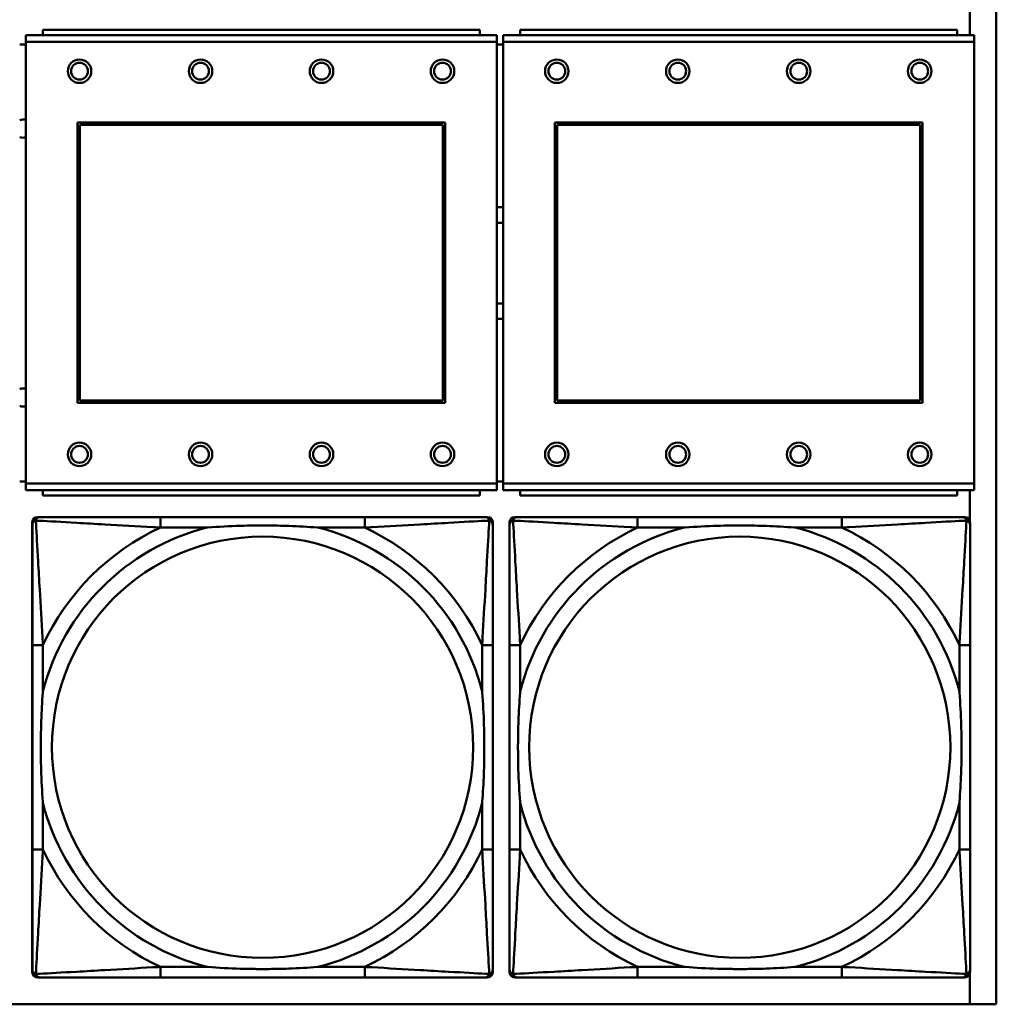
# Model space of a CAD drawing. Header units: inches. Extents: x 9.4 to 55.3, y 0.3 to 33.1.
# Tile 68 of 173: x 30.3 to 31.8, y 6.4 to 7.9. Entities that reach past the tile are written whole.
import ezdxf

# ---------------------------------------------------------------- set-up
doc = ezdxf.new("R2010")
doc.units = ezdxf.units.IN
doc.header["$MEASUREMENT"] = 0
doc.layers.add('Visible Edges(ANSI)', color=7, linetype='Continuous', lineweight=50)
doc.layers.add('Visible Tangent Edges(ANSI)', color=7, linetype='Continuous', lineweight=50)

msp = doc.modelspace()

# ---------------------------------------------------------------- linework, layer by layer
at = {"layer": 'Visible Edges(ANSI)'}
for p, q in [((31.7766, 8.5956), (31.7766, 6.391)), ((31.7373, 7.8772), (31.7373, 7.8327)), ((31.0082, 7.8407), (30.3582, 7.8407)), ((30.3582, 7.8327), (30.3582, 7.8407)), ((31.0082, 7.8407), (31.0082, 7.8327)), ((31.7182, 7.8407), (31.0682, 7.8407)), ((31.0682, 7.8327), (31.0682, 7.8407)), ((31.7182, 7.8407), (31.7182, 7.8327)), ((31.0337, 7.8327), (30.3327, 7.8327)), ((30.3327, 7.8227), (30.3327, 7.8327)), ((30.3327, 7.8227), (30.3327, 7.1657)), ((31.0337, 7.8327), (31.0337, 7.8227)), ((31.0337, 7.1657), (31.0337, 7.8227)), ((31.7437, 7.8327), (31.0427, 7.8327)), ((31.0427, 7.8227), (31.0427, 7.8327)), ((31.0427, 7.8227), (31.0427, 7.1657)), ((31.7437, 7.8327), (31.7437, 7.8227)), ((31.7437, 7.1657), (31.7437, 7.8227)), ((30.3327, 7.8187), (30.3237, 7.8187)), ((31.0427, 7.8187), (31.0337, 7.8187)), ((30.4097, 7.2857), (30.4097, 7.7027)), ((30.4097, 7.7027), (30.9567, 7.7027)), ((30.4133, 7.6991), (30.9531, 7.6991)), ((30.4133, 7.2893), (30.4133, 7.6991)), ((30.9531, 7.6991), (30.9531, 7.2893)), ((30.9567, 7.7027), (30.9567, 7.2857)), ((31.1197, 7.2857), (31.1197, 7.7027)), ((31.1197, 7.7027), (31.6667, 7.7027)), ((31.1233, 7.6991), (31.6631, 7.6991)), ((31.1233, 7.2893), (31.1233, 7.6991)), ((31.6631, 7.6991), (31.6631, 7.2893)), ((31.6667, 7.7027), (31.6667, 7.2857)), ((30.9567, 7.2857), (30.4097, 7.2857)), ((30.9531, 7.2893), (30.4133, 7.2893)), ((31.6667, 7.2857), (31.1197, 7.2857)), ((31.6631, 7.2893), (31.1233, 7.2893)), ((30.3237, 7.1687), (30.3327, 7.1687)), ((30.3327, 7.1557), (30.3327, 7.1657)), ((31.0337, 7.1687), (31.0427, 7.1687)), ((31.0337, 7.1657), (31.0337, 7.1557)), ((31.0427, 7.1557), (31.0427, 7.1657)), ((31.7437, 7.1657), (31.7437, 7.1557)), ((30.3327, 7.1557), (31.0337, 7.1557)), ((30.3582, 7.1557), (30.3582, 7.1477)), ((31.0082, 7.1477), (31.0082, 7.1557)), ((31.0427, 7.1557), (31.7437, 7.1557)), ((31.0682, 7.1557), (31.0682, 7.1477)), ((31.7182, 7.1477), (31.7182, 7.1557)), ((31.7373, 7.1557), (31.7373, 7.1095)), ((31.0082, 7.1477), (30.3582, 7.1477)), ((31.7182, 7.1477), (31.0682, 7.1477)), ((30.3424, 6.4387), (30.3424, 7.108)), ((30.3503, 7.1159), (30.3543, 7.1159)), ((30.8369, 7.1159), (30.533, 7.1159)), ((31.0157, 7.1159), (31.0196, 7.1159)), ((31.0275, 7.108), (31.0275, 7.1041)), ((31.0524, 6.4387), (31.0524, 7.108)), ((31.0603, 7.1159), (31.0643, 7.1159)), ((31.5469, 7.1159), (31.243, 7.1159)), ((31.7257, 7.1159), (31.7296, 7.1159)), ((31.7375, 7.108), (31.7375, 7.1041)), ((30.3425, 6.9253), (30.3425, 6.6214)), ((31.0275, 6.6214), (31.0275, 6.9253)), ((31.0525, 6.9253), (31.0525, 6.6214)), ((31.7375, 6.6214), (31.7375, 6.9253)), ((31.0196, 6.4308), (30.3503, 6.4308)), ((30.533, 6.4308), (30.8369, 6.4308)), ((31.0275, 6.4427), (31.0275, 6.4387)), ((31.7296, 6.4308), (31.0603, 6.4308)), ((31.243, 6.4308), (31.5469, 6.4308)), ((31.7373, 6.4372), (31.7373, 6.391)), ((31.7375, 6.4427), (31.7375, 6.4387)), ((31.7766, 6.391), (14.6826, 6.391))]:
    msp.add_line(p, q, dxfattribs=at)
for centre, radius in [((30.4127, 7.7791), 0.0175), ((30.5927, 7.7791), 0.0175), ((30.7727, 7.7791), 0.0175), ((30.9527, 7.7791), 0.0175), ((31.1227, 7.7791), 0.0175), ((31.3027, 7.7791), 0.0175), ((31.4827, 7.7791), 0.0175), ((31.6627, 7.7791), 0.0175), ((30.4127, 7.7791), 0.0125), ((30.5927, 7.7791), 0.0125), ((30.7727, 7.7791), 0.0125), ((30.9527, 7.7791), 0.0125), ((31.1227, 7.7791), 0.0125), ((31.3027, 7.7791), 0.0125), ((31.4827, 7.7791), 0.0125), ((31.6627, 7.7791), 0.0125), ((30.4127, 7.2091), 0.0175), ((30.4127, 7.2091), 0.0125), ((30.5927, 7.2091), 0.0175), ((30.5927, 7.2091), 0.0125), ((30.7727, 7.2091), 0.0175), ((30.7727, 7.2091), 0.0125), ((30.9527, 7.2091), 0.0175), ((30.9527, 7.2091), 0.0125), ((31.1227, 7.2091), 0.0175), ((31.1227, 7.2091), 0.0125), ((31.3027, 7.2091), 0.0175), ((31.3027, 7.2091), 0.0125), ((31.4827, 7.2091), 0.0175), ((31.4827, 7.2091), 0.0125), ((31.6627, 7.2091), 0.0175), ((31.6627, 7.2091), 0.0125)]:
    msp.add_circle(centre, radius, dxfattribs=at)
for centre, radius, start, end in [((30.3284, 7.6937), 0.0135, 71.6056, 110.5553), ((30.3284, 7.6937), 0.0135, 249.4447, 288.3944), ((31.0384, 7.4937), 0.083, 87.058, 93.2739), ((31.0384, 7.4937), 0.06, 85.9286, 94.5311), ((31.0384, 7.4937), 0.06, 265.4689, 274.0714), ((31.0384, 7.4937), 0.083, 266.7261, 272.942), ((30.3284, 7.2937), 0.0135, 71.6056, 110.5553), ((30.3284, 7.2937), 0.0135, 249.4447, 288.3944), ((30.3503, 7.108), 0.00787, 90, 180), ((30.3543, 7.1041), 0.0118, 90, 180), ((31.0157, 7.1041), 0.0118, 0, 90), ((31.0196, 7.108), 0.00787, 0, 90), ((31.0603, 7.108), 0.00787, 90, 180), ((31.0643, 7.1041), 0.0118, 90, 180), ((31.7257, 7.1041), 0.0118, 0, 90), ((31.7296, 7.108), 0.00787, 0, 90), ((30.3503, 6.4387), 0.00787, 180, 270), ((30.3543, 6.4427), 0.0118, 180, 270), ((31.0157, 6.4427), 0.0118, 270, 360), ((31.0196, 6.4387), 0.00787, 270, 0), ((31.0603, 6.4387), 0.00787, 180, 270), ((31.0643, 6.4427), 0.0118, 180, 270), ((31.7257, 6.4427), 0.0118, 270, 360), ((31.7296, 6.4387), 0.00787, 270, 0)]:
    msp.add_arc(centre, radius, start, end, dxfattribs=at)
for points, knots in [([(30.533, 7.1159), (30.5294, 7.1159), (30.5258, 7.1159), (30.5223, 7.1159), (30.489, 7.1159), (30.4553, 7.1159), (30.4245, 7.1159), (30.3975, 7.1159), (30.372, 7.1159), (30.3585, 7.1159), (30.3569, 7.1159), (30.3555, 7.1159), (30.3543, 7.1159)], [0, 0, 0, 0, 0.0272471, 0.0272471, 0.0272471, 0.2790553, 0.2790553, 0.2790553, 0.4988354, 0.4988354, 0.4988354, 0.5252205, 0.5252205, 0.5252205, 0.5252205]), ([(31.0157, 7.1159), (31.0008, 7.1159), (30.9592, 7.1159), (30.9185, 7.1159), (30.892, 7.1159), (30.8642, 7.1159), (30.8369, 7.1159)], [-0.5252205, -0.5252205, -0.5252205, -0.5252205, -0.20743, -0.20743, -0.20743, 0, 0, 0, 0]), ([(31.243, 7.1159), (31.2394, 7.1159), (31.2358, 7.1159), (31.2323, 7.1159), (31.199, 7.1159), (31.1653, 7.1159), (31.1345, 7.1159), (31.1075, 7.1159), (31.082, 7.1159), (31.0685, 7.1159), (31.0669, 7.1159), (31.0655, 7.1159), (31.0643, 7.1159)], [0, 0, 0, 0, 0.0272471, 0.0272471, 0.0272471, 0.2790553, 0.2790553, 0.2790553, 0.4988354, 0.4988354, 0.4988354, 0.5252205, 0.5252205, 0.5252205, 0.5252205]), ([(31.7257, 7.1159), (31.7108, 7.1159), (31.6692, 7.1159), (31.6285, 7.1159), (31.602, 7.1159), (31.5742, 7.1159), (31.5469, 7.1159)], [-0.5252205, -0.5252205, -0.5252205, -0.5252205, -0.20743, -0.20743, -0.20743, 0, 0, 0, 0]), ([(30.3425, 7.1041), (30.3425, 7.0892), (30.3425, 7.0476), (30.3425, 7.0069), (30.3425, 6.9804), (30.3425, 6.9525), (30.3425, 6.9253)], [-0.5252205, -0.5252205, -0.5252205, -0.5252205, -0.20743, -0.20743, -0.20743, 0, 0, 0, 0]), ([(30.6022, 7.1001), (30.6027, 7.1002), (30.6031, 7.1002), (30.6196, 7.1014), (30.6357, 7.1023), (30.6586, 7.103), (30.6653, 7.1032), (30.6745, 7.1033), (30.677, 7.1033), (30.681, 7.1033), (30.6826, 7.1033), (30.6858, 7.1033), (30.6873, 7.1033), (30.6909, 7.1033), (30.6929, 7.1033), (30.6991, 7.1032), (30.7032, 7.1032), (30.713, 7.103), (30.7186, 7.1028), (30.7383, 7.1021), (30.7524, 7.1013), (30.7668, 7.1002), (30.7673, 7.1002), (30.7677, 7.1001)], [-0.416114, -0.416114, -0.416114, -0.416114, -0.4127691, -0.4127691, -0.2896446, -0.2896446, -0.2388934, -0.2388934, -0.2201881, -0.2201881, -0.2080204, -0.2080204, -0.196499, -0.196499, -0.1809939, -0.1809939, -0.149741, -0.149741, -0.1073162, -0.1073162, 0, 0, 0.0033356, 0.0033356, 0.0033356, 0.0033356]), ([(31.0275, 6.9253), (31.0275, 6.9289), (31.0275, 6.9325), (31.0275, 6.9361), (31.0275, 6.9693), (31.0275, 7.003), (31.0275, 7.0339), (31.0275, 7.0608), (31.0275, 7.0864), (31.0275, 7.0998), (31.0275, 7.1014), (31.0275, 7.1028), (31.0275, 7.1041)], [0, 0, 0, 0, 0.0272471, 0.0272471, 0.0272471, 0.2790553, 0.2790553, 0.2790553, 0.4988354, 0.4988354, 0.4988354, 0.5252205, 0.5252205, 0.5252205, 0.5252205]), ([(31.0525, 7.1041), (31.0525, 7.0892), (31.0525, 7.0476), (31.0525, 7.0069), (31.0525, 6.9804), (31.0525, 6.9525), (31.0525, 6.9253)], [-0.5252205, -0.5252205, -0.5252205, -0.5252205, -0.20743, -0.20743, -0.20743, 0, 0, 0, 0]), ([(31.3122, 7.1001), (31.3127, 7.1002), (31.3131, 7.1002), (31.3296, 7.1014), (31.3457, 7.1023), (31.3686, 7.103), (31.3753, 7.1032), (31.3845, 7.1033), (31.387, 7.1033), (31.391, 7.1033), (31.3926, 7.1033), (31.3958, 7.1033), (31.3973, 7.1033), (31.4009, 7.1033), (31.4029, 7.1033), (31.4091, 7.1032), (31.4132, 7.1032), (31.423, 7.103), (31.4286, 7.1028), (31.4483, 7.1021), (31.4624, 7.1013), (31.4768, 7.1002), (31.4773, 7.1002), (31.4777, 7.1001)], [-0.416114, -0.416114, -0.416114, -0.416114, -0.4127691, -0.4127691, -0.2896446, -0.2896446, -0.2388934, -0.2388934, -0.2201881, -0.2201881, -0.2080204, -0.2080204, -0.196499, -0.196499, -0.1809939, -0.1809939, -0.149741, -0.149741, -0.1073162, -0.1073162, 0, 0, 0.0033356, 0.0033356, 0.0033356, 0.0033356]), ([(31.7375, 6.9253), (31.7375, 6.9289), (31.7375, 6.9325), (31.7375, 6.9361), (31.7375, 6.9693), (31.7375, 7.003), (31.7375, 7.0339), (31.7375, 7.0608), (31.7375, 7.0864), (31.7375, 7.0998), (31.7375, 7.1014), (31.7375, 7.1028), (31.7375, 7.1041)], [0, 0, 0, 0, 0.0272471, 0.0272471, 0.0272471, 0.2790553, 0.2790553, 0.2790553, 0.4988354, 0.4988354, 0.4988354, 0.5252205, 0.5252205, 0.5252205, 0.5252205]), ([(30.3582, 6.6906), (30.3582, 6.6911), (30.3581, 6.6915), (30.3569, 6.708), (30.356, 6.7241), (30.3553, 6.747), (30.3552, 6.7537), (30.3551, 6.7629), (30.3551, 6.7654), (30.355, 6.7694), (30.355, 6.771), (30.355, 6.7742), (30.355, 6.7757), (30.355, 6.7793), (30.3551, 6.7813), (30.3551, 6.7875), (30.3552, 6.7916), (30.3554, 6.8014), (30.3555, 6.807), (30.3563, 6.8267), (30.357, 6.8408), (30.3581, 6.8552), (30.3582, 6.8557), (30.3582, 6.8561)], [-0.416114, -0.416114, -0.416114, -0.416114, -0.4127691, -0.4127691, -0.2896446, -0.2896446, -0.2388934, -0.2388934, -0.2201881, -0.2201881, -0.2080204, -0.2080204, -0.196499, -0.196499, -0.1809939, -0.1809939, -0.149741, -0.149741, -0.1073162, -0.1073162, 0, 0, 0.0033356, 0.0033356, 0.0033356, 0.0033356]), ([(31.0117, 6.8561), (31.0118, 6.8557), (31.0118, 6.8552), (31.013, 6.8387), (31.0139, 6.8227), (31.0146, 6.7997), (31.0148, 6.793), (31.0149, 6.7838), (31.0149, 6.7814), (31.0149, 6.7773), (31.0149, 6.7757), (31.0149, 6.7726), (31.0149, 6.771), (31.0149, 6.7675), (31.0149, 6.7654), (31.0148, 6.7592), (31.0148, 6.7551), (31.0146, 6.7454), (31.0144, 6.7398), (31.0137, 6.72), (31.0129, 6.706), (31.0118, 6.6915), (31.0118, 6.6911), (31.0117, 6.6906)], [-0.416114, -0.416114, -0.416114, -0.416114, -0.4127691, -0.4127691, -0.2896446, -0.2896446, -0.2388934, -0.2388934, -0.2201881, -0.2201881, -0.2080204, -0.2080204, -0.196499, -0.196499, -0.1809939, -0.1809939, -0.149741, -0.149741, -0.1073162, -0.1073162, 0, 0, 0.0033356, 0.0033356, 0.0033356, 0.0033356]), ([(31.0682, 6.6906), (31.0682, 6.6911), (31.0681, 6.6915), (31.0669, 6.708), (31.066, 6.7241), (31.0653, 6.747), (31.0652, 6.7537), (31.0651, 6.7629), (31.0651, 6.7654), (31.065, 6.7694), (31.065, 6.771), (31.065, 6.7742), (31.065, 6.7757), (31.065, 6.7793), (31.0651, 6.7813), (31.0651, 6.7875), (31.0652, 6.7916), (31.0654, 6.8014), (31.0655, 6.807), (31.0663, 6.8267), (31.067, 6.8408), (31.0681, 6.8552), (31.0682, 6.8557), (31.0682, 6.8561)], [-0.416114, -0.416114, -0.416114, -0.416114, -0.4127691, -0.4127691, -0.2896446, -0.2896446, -0.2388934, -0.2388934, -0.2201881, -0.2201881, -0.2080204, -0.2080204, -0.196499, -0.196499, -0.1809939, -0.1809939, -0.149741, -0.149741, -0.1073162, -0.1073162, 0, 0, 0.0033356, 0.0033356, 0.0033356, 0.0033356]), ([(31.7217, 6.8561), (31.7218, 6.8557), (31.7218, 6.8552), (31.723, 6.8387), (31.7239, 6.8227), (31.7246, 6.7997), (31.7248, 6.793), (31.7249, 6.7838), (31.7249, 6.7814), (31.7249, 6.7773), (31.7249, 6.7757), (31.7249, 6.7726), (31.7249, 6.771), (31.7249, 6.7675), (31.7249, 6.7654), (31.7248, 6.7592), (31.7248, 6.7551), (31.7246, 6.7454), (31.7244, 6.7398), (31.7237, 6.72), (31.7229, 6.706), (31.7218, 6.6915), (31.7218, 6.6911), (31.7217, 6.6906)], [-0.416114, -0.416114, -0.416114, -0.416114, -0.4127691, -0.4127691, -0.2896446, -0.2896446, -0.2388934, -0.2388934, -0.2201881, -0.2201881, -0.2080204, -0.2080204, -0.196499, -0.196499, -0.1809939, -0.1809939, -0.149741, -0.149741, -0.1073162, -0.1073162, 0, 0, 0.0033356, 0.0033356, 0.0033356, 0.0033356]), ([(30.3425, 6.6214), (30.3425, 6.5942), (30.3425, 6.5663), (30.3425, 6.5398), (30.3425, 6.4991), (30.3425, 6.4575), (30.3425, 6.4427)], [3.9382945, 3.9382945, 3.9382945, 3.9382945, 4.1457245, 4.1457245, 4.1457245, 4.463515, 4.463515, 4.463515, 4.463515]), ([(31.0275, 6.4427), (31.0275, 6.4575), (31.0275, 6.4991), (31.0275, 6.5398), (31.0275, 6.5663), (31.0275, 6.5942), (31.0275, 6.6214)], [-0.5252205, -0.5252205, -0.5252205, -0.5252205, -0.20743, -0.20743, -0.20743, 0, 0, 0, 0]), ([(31.0525, 6.6214), (31.0525, 6.5942), (31.0525, 6.5663), (31.0525, 6.5398), (31.0525, 6.4991), (31.0525, 6.4575), (31.0525, 6.4427)], [3.9382945, 3.9382945, 3.9382945, 3.9382945, 4.1457245, 4.1457245, 4.1457245, 4.463515, 4.463515, 4.463515, 4.463515]), ([(31.7375, 6.4427), (31.7375, 6.4575), (31.7375, 6.4991), (31.7375, 6.5398), (31.7375, 6.5663), (31.7375, 6.5942), (31.7375, 6.6214)], [-0.5252205, -0.5252205, -0.5252205, -0.5252205, -0.20743, -0.20743, -0.20743, 0, 0, 0, 0]), ([(30.7677, 6.4466), (30.7673, 6.4466), (30.7668, 6.4465), (30.7524, 6.4454), (30.7383, 6.4446), (30.7186, 6.4439), (30.713, 6.4438), (30.7032, 6.4436), (30.6991, 6.4435), (30.6929, 6.4434), (30.6909, 6.4434), (30.6873, 6.4434), (30.6858, 6.4434), (30.6826, 6.4434), (30.681, 6.4434), (30.677, 6.4434), (30.6745, 6.4435), (30.6653, 6.4436), (30.6586, 6.4437), (30.6357, 6.4444), (30.6196, 6.4453), (30.6031, 6.4465), (30.6027, 6.4466), (30.6022, 6.4466)], [-0.4149464, -0.4149464, -0.4149464, -0.4149464, -0.41162, -0.41162, -0.3046026, -0.3046026, -0.2622958, -0.2622958, -0.23113, -0.23113, -0.215668, -0.215668, -0.2041787, -0.2041787, -0.1920448, -0.1920448, -0.1733916, -0.1733916, -0.1227817, -0.1227817, 0, 0, 0.0033356, 0.0033356, 0.0033356, 0.0033356]), ([(31.4777, 6.4466), (31.4773, 6.4466), (31.4768, 6.4465), (31.4624, 6.4454), (31.4483, 6.4446), (31.4286, 6.4439), (31.423, 6.4438), (31.4132, 6.4436), (31.4091, 6.4435), (31.4029, 6.4434), (31.4009, 6.4434), (31.3973, 6.4434), (31.3958, 6.4434), (31.3926, 6.4434), (31.391, 6.4434), (31.387, 6.4434), (31.3845, 6.4435), (31.3753, 6.4436), (31.3686, 6.4437), (31.3457, 6.4444), (31.3296, 6.4453), (31.3131, 6.4465), (31.3127, 6.4466), (31.3122, 6.4466)], [-0.4149464, -0.4149464, -0.4149464, -0.4149464, -0.41162, -0.41162, -0.3046026, -0.3046026, -0.2622958, -0.2622958, -0.23113, -0.23113, -0.215668, -0.215668, -0.2041787, -0.2041787, -0.1920448, -0.1920448, -0.1733916, -0.1733916, -0.1227817, -0.1227817, 0, 0, 0.0033356, 0.0033356, 0.0033356, 0.0033356]), ([(30.3543, 6.4308), (30.3692, 6.4308), (30.4108, 6.4308), (30.4514, 6.4308), (30.4779, 6.4308), (30.5058, 6.4308), (30.533, 6.4308)], [-0.5252205, -0.5252205, -0.5252205, -0.5252205, -0.20743, -0.20743, -0.20743, 0, 0, 0, 0]), ([(30.8369, 6.4308), (30.8642, 6.4308), (30.892, 6.4308), (30.9185, 6.4308), (30.9592, 6.4308), (31.0008, 6.4308), (31.0157, 6.4308)], [3.9382945, 3.9382945, 3.9382945, 3.9382945, 4.1457245, 4.1457245, 4.1457245, 4.463515, 4.463515, 4.463515, 4.463515]), ([(31.0643, 6.4308), (31.0792, 6.4308), (31.1208, 6.4308), (31.1614, 6.4308), (31.1879, 6.4308), (31.2158, 6.4308), (31.243, 6.4308)], [-0.5252205, -0.5252205, -0.5252205, -0.5252205, -0.20743, -0.20743, -0.20743, 0, 0, 0, 0]), ([(31.5469, 6.4308), (31.5742, 6.4308), (31.602, 6.4308), (31.6285, 6.4308), (31.6692, 6.4308), (31.7108, 6.4308), (31.7257, 6.4308)], [3.9382945, 3.9382945, 3.9382945, 3.9382945, 4.1457245, 4.1457245, 4.1457245, 4.463515, 4.463515, 4.463515, 4.463515])]:
    msp.add_open_spline(points, degree=3, knots=knots, dxfattribs=at)
at = {"layer": 'Visible Tangent Edges(ANSI)'}
for p, q in [((30.3327, 7.8227), (31.0337, 7.8227)), ((31.0427, 7.8227), (31.7437, 7.8227)), ((31.0337, 7.1657), (30.3327, 7.1657)), ((31.7437, 7.1657), (31.0427, 7.1657)), ((30.533, 7.1159), (30.533, 7.1001)), ((30.8369, 7.1159), (30.8369, 7.1001)), ((31.243, 7.1159), (31.243, 7.1001)), ((31.5469, 7.1159), (31.5469, 7.1001)), ((30.533, 7.1001), (30.6022, 7.1001)), ((30.7677, 7.1001), (30.8369, 7.1001)), ((31.243, 7.1001), (31.3122, 7.1001)), ((31.4777, 7.1001), (31.5469, 7.1001)), ((30.3582, 6.9253), (30.3425, 6.9253)), ((30.3582, 6.8561), (30.3582, 6.9253)), ((31.0275, 6.9253), (31.0117, 6.9253)), ((31.0117, 6.9253), (31.0117, 6.8561)), ((31.0682, 6.9253), (31.0525, 6.9253)), ((31.0682, 6.8561), (31.0682, 6.9253)), ((31.7375, 6.9253), (31.7217, 6.9253)), ((31.7217, 6.9253), (31.7217, 6.8561)), ((30.3582, 6.6214), (30.3582, 6.6906)), ((31.0117, 6.6906), (31.0117, 6.6214)), ((31.0682, 6.6214), (31.0682, 6.6906)), ((31.7217, 6.6906), (31.7217, 6.6214)), ((30.3582, 6.6214), (30.3425, 6.6214)), ((31.0275, 6.6214), (31.0117, 6.6214)), ((31.0682, 6.6214), (31.0525, 6.6214)), ((31.7375, 6.6214), (31.7217, 6.6214)), ((30.533, 6.4466), (30.533, 6.4308)), ((30.6022, 6.4466), (30.533, 6.4466)), ((30.8369, 6.4466), (30.7677, 6.4466)), ((30.8369, 6.4466), (30.8369, 6.4308)), ((31.243, 6.4466), (31.243, 6.4308)), ((31.3122, 6.4466), (31.243, 6.4466)), ((31.5469, 6.4466), (31.4777, 6.4466)), ((31.5469, 6.4466), (31.5469, 6.4308))]:
    msp.add_line(p, q, dxfattribs=at)
for centre in [(30.685, 6.7734), (31.395, 6.7734)]:
    msp.add_circle(centre, 0.3133, dxfattribs=at)
for centre, radius, start, end in [((30.685, 6.7734), 0.3371, 104.2103, 165.7897), ((30.685, 6.7734), 0.3604, 114.9407, 155.0593), ((30.685, 6.7734), 0.3371, 14.2103, 75.7897), ((30.685, 6.7734), 0.3604, 24.9407, 65.0593), ((31.395, 6.7734), 0.3371, 104.2103, 165.7897), ((31.395, 6.7734), 0.3604, 114.9407, 155.0593), ((31.395, 6.7734), 0.3371, 14.2103, 75.7897), ((31.395, 6.7734), 0.3604, 24.9407, 65.0593), ((30.685, 6.7734), 0.3371, 194.2103, 255.7897), ((30.685, 6.7734), 0.3371, 284.2103, 345.7897), ((31.395, 6.7734), 0.3371, 194.2103, 255.7897), ((31.395, 6.7734), 0.3371, 284.2103, 345.7897), ((30.685, 6.7734), 0.3604, 204.9407, 245.0593), ((30.685, 6.7734), 0.3604, 294.9407, 335.0593), ((31.395, 6.7734), 0.3604, 204.9407, 245.0593), ((31.395, 6.7734), 0.3604, 294.9407, 335.0593)]:
    msp.add_arc(centre, radius, start, end, dxfattribs=at)
for points, knots in [([(30.3425, 7.1041), (30.3425, 7.1047), (30.3425, 7.1052), (30.3428, 7.1062), (30.3429, 7.1067), (30.3433, 7.1073), (30.3434, 7.1076), (30.3437, 7.1079), (30.3438, 7.1081), (30.3441, 7.1085), (30.3444, 7.1087), (30.3451, 7.1093), (30.3456, 7.1097), (30.3466, 7.1102), (30.3472, 7.1104), (30.3477, 7.1106)], [-0.02627331, -0.02627331, -0.02627331, -0.02627331, -0.02158775, -0.02158775, -0.01736415, -0.01736415, -0.0147244, -0.0147244, -0.01307456, -0.01307456, -0.00977487, -0.00977487, -0.00449537, -0.00449537, 0.00012419, 0.00012419, 0.00012419, 0.00012419]), ([(30.3477, 7.1106), (30.3479, 7.1112), (30.3481, 7.1117), (30.3487, 7.1128), (30.349, 7.1133), (30.3496, 7.114), (30.3499, 7.1142), (30.3503, 7.1146), (30.3504, 7.1147), (30.3508, 7.1149), (30.351, 7.1151), (30.3517, 7.1154), (30.3521, 7.1156), (30.3531, 7.1158), (30.3537, 7.1159), (30.3543, 7.1159)], [-0.00012419, -0.00012419, -0.00012419, -0.00012419, 0.00449537, 0.00449537, 0.00977487, 0.00977487, 0.01307456, 0.01307456, 0.0147244, 0.0147244, 0.01736415, 0.01736415, 0.02158775, 0.02158775, 0.02627331, 0.02627331, 0.02627331, 0.02627331]), ([(30.3582, 6.9253), (30.358, 6.9291), (30.3578, 6.9328), (30.3563, 6.9602), (30.3548, 6.9844), (30.3526, 7.0222), (30.3518, 7.0363), (30.3498, 7.0715), (30.3487, 7.0916), (30.3479, 7.1071), (30.3478, 7.1089), (30.3477, 7.1106)], [0, 0, 0, 0, 0.0278591, 0.0278591, 0.201273, 0.201273, 0.3066357, 0.3066357, 0.475216, 0.475216, 0.5007189, 0.5007189, 0.5007189, 0.5007189]), ([(30.3477, 7.1106), (30.3494, 7.1105), (30.3513, 7.1104), (30.3667, 7.1096), (30.3868, 7.1085), (30.4221, 7.1065), (30.4361, 7.1057), (30.4739, 7.1035), (30.4981, 7.1021), (30.5255, 7.1005), (30.5293, 7.1003), (30.533, 7.1001)], [-0.5007189, -0.5007189, -0.5007189, -0.5007189, -0.475216, -0.475216, -0.3066357, -0.3066357, -0.201273, -0.201273, -0.0278591, -0.0278591, 0, 0, 0, 0]), ([(30.8369, 7.1001), (30.8407, 7.1003), (30.8445, 7.1005), (30.8718, 7.1021), (30.896, 7.1035), (30.9338, 7.1057), (30.9479, 7.1065), (30.9831, 7.1085), (31.0032, 7.1096), (31.0187, 7.1104), (31.0205, 7.1105), (31.0222, 7.1106)], [0, 0, 0, 0, 0.0278591, 0.0278591, 0.201273, 0.201273, 0.3066357, 0.3066357, 0.475216, 0.475216, 0.5007189, 0.5007189, 0.5007189, 0.5007189]), ([(31.0222, 7.1106), (31.0221, 7.1089), (31.022, 7.1071), (31.0212, 7.0916), (31.0201, 7.0715), (31.0181, 7.0363), (31.0173, 7.0222), (31.0151, 6.9844), (31.0137, 6.9602), (31.0121, 6.9328), (31.0119, 6.9291), (31.0117, 6.9253)], [-0.5007189, -0.5007189, -0.5007189, -0.5007189, -0.475216, -0.475216, -0.3066357, -0.3066357, -0.201273, -0.201273, -0.0278591, -0.0278591, 0, 0, 0, 0]), ([(31.0157, 7.1159), (31.0163, 7.1159), (31.0168, 7.1158), (31.0178, 7.1156), (31.0183, 7.1154), (31.0189, 7.1151), (31.0192, 7.1149), (31.0195, 7.1147), (31.0197, 7.1146), (31.0201, 7.1142), (31.0203, 7.114), (31.0209, 7.1133), (31.0213, 7.1128), (31.0218, 7.1117), (31.022, 7.1112), (31.0222, 7.1106)], [-0.02627331, -0.02627331, -0.02627331, -0.02627331, -0.02158775, -0.02158775, -0.01736415, -0.01736415, -0.0147244, -0.0147244, -0.01307456, -0.01307456, -0.00977487, -0.00977487, -0.00449537, -0.00449537, 0.00012419, 0.00012419, 0.00012419, 0.00012419]), ([(31.0222, 7.1106), (31.0228, 7.1104), (31.0233, 7.1102), (31.0244, 7.1097), (31.0249, 7.1093), (31.0256, 7.1087), (31.0258, 7.1085), (31.0262, 7.1081), (31.0263, 7.1079), (31.0265, 7.1076), (31.0267, 7.1073), (31.027, 7.1067), (31.0272, 7.1062), (31.0274, 7.1052), (31.0275, 7.1047), (31.0275, 7.1041)], [-0.00012419, -0.00012419, -0.00012419, -0.00012419, 0.00449537, 0.00449537, 0.00977487, 0.00977487, 0.01307456, 0.01307456, 0.0147244, 0.0147244, 0.01736415, 0.01736415, 0.02158775, 0.02158775, 0.02627331, 0.02627331, 0.02627331, 0.02627331]), ([(31.0525, 7.1041), (31.0525, 7.1047), (31.0525, 7.1052), (31.0528, 7.1062), (31.0529, 7.1067), (31.0533, 7.1073), (31.0534, 7.1076), (31.0537, 7.1079), (31.0538, 7.1081), (31.0541, 7.1085), (31.0544, 7.1087), (31.0551, 7.1093), (31.0556, 7.1097), (31.0566, 7.1102), (31.0572, 7.1104), (31.0577, 7.1106)], [-0.02627331, -0.02627331, -0.02627331, -0.02627331, -0.02158775, -0.02158775, -0.01736415, -0.01736415, -0.0147244, -0.0147244, -0.01307456, -0.01307456, -0.00977487, -0.00977487, -0.00449537, -0.00449537, 0.00012419, 0.00012419, 0.00012419, 0.00012419]), ([(31.0577, 7.1106), (31.0579, 7.1112), (31.0581, 7.1117), (31.0587, 7.1128), (31.059, 7.1133), (31.0596, 7.114), (31.0599, 7.1142), (31.0603, 7.1146), (31.0604, 7.1147), (31.0608, 7.1149), (31.061, 7.1151), (31.0617, 7.1154), (31.0621, 7.1156), (31.0631, 7.1158), (31.0637, 7.1159), (31.0643, 7.1159)], [-0.00012419, -0.00012419, -0.00012419, -0.00012419, 0.00449537, 0.00449537, 0.00977487, 0.00977487, 0.01307456, 0.01307456, 0.0147244, 0.0147244, 0.01736415, 0.01736415, 0.02158775, 0.02158775, 0.02627331, 0.02627331, 0.02627331, 0.02627331]), ([(31.0682, 6.9253), (31.068, 6.9291), (31.0678, 6.9328), (31.0663, 6.9602), (31.0648, 6.9844), (31.0626, 7.0222), (31.0618, 7.0363), (31.0598, 7.0715), (31.0587, 7.0916), (31.0579, 7.1071), (31.0578, 7.1089), (31.0577, 7.1106)], [0, 0, 0, 0, 0.0278591, 0.0278591, 0.201273, 0.201273, 0.3066357, 0.3066357, 0.475216, 0.475216, 0.5007189, 0.5007189, 0.5007189, 0.5007189]), ([(31.0577, 7.1106), (31.0594, 7.1105), (31.0613, 7.1104), (31.0767, 7.1096), (31.0968, 7.1085), (31.1321, 7.1065), (31.1461, 7.1057), (31.1839, 7.1035), (31.2081, 7.1021), (31.2355, 7.1005), (31.2393, 7.1003), (31.243, 7.1001)], [-0.5007189, -0.5007189, -0.5007189, -0.5007189, -0.475216, -0.475216, -0.3066357, -0.3066357, -0.201273, -0.201273, -0.0278591, -0.0278591, 0, 0, 0, 0]), ([(31.5469, 7.1001), (31.5507, 7.1003), (31.5545, 7.1005), (31.5818, 7.1021), (31.606, 7.1035), (31.6438, 7.1057), (31.6579, 7.1065), (31.6931, 7.1085), (31.7132, 7.1096), (31.7287, 7.1104), (31.7305, 7.1105), (31.7322, 7.1106)], [0, 0, 0, 0, 0.0278591, 0.0278591, 0.201273, 0.201273, 0.3066357, 0.3066357, 0.475216, 0.475216, 0.5007189, 0.5007189, 0.5007189, 0.5007189]), ([(31.7322, 7.1106), (31.7321, 7.1089), (31.732, 7.1071), (31.7312, 7.0916), (31.7301, 7.0715), (31.7281, 7.0363), (31.7273, 7.0222), (31.7251, 6.9844), (31.7237, 6.9602), (31.7221, 6.9328), (31.7219, 6.9291), (31.7217, 6.9253)], [-0.5007189, -0.5007189, -0.5007189, -0.5007189, -0.475216, -0.475216, -0.3066357, -0.3066357, -0.201273, -0.201273, -0.0278591, -0.0278591, 0, 0, 0, 0]), ([(31.7257, 7.1159), (31.7263, 7.1159), (31.7268, 7.1158), (31.7278, 7.1156), (31.7283, 7.1154), (31.7289, 7.1151), (31.7292, 7.1149), (31.7295, 7.1147), (31.7297, 7.1146), (31.7301, 7.1142), (31.7303, 7.114), (31.7309, 7.1133), (31.7313, 7.1128), (31.7318, 7.1117), (31.732, 7.1112), (31.7322, 7.1106)], [-0.02627331, -0.02627331, -0.02627331, -0.02627331, -0.02158775, -0.02158775, -0.01736415, -0.01736415, -0.0147244, -0.0147244, -0.01307456, -0.01307456, -0.00977487, -0.00977487, -0.00449537, -0.00449537, 0.00012419, 0.00012419, 0.00012419, 0.00012419]), ([(31.7322, 7.1106), (31.7328, 7.1104), (31.7333, 7.1102), (31.7344, 7.1097), (31.7349, 7.1093), (31.7356, 7.1087), (31.7358, 7.1085), (31.7362, 7.1081), (31.7363, 7.1079), (31.7365, 7.1076), (31.7367, 7.1073), (31.737, 7.1067), (31.7372, 7.1062), (31.7374, 7.1052), (31.7375, 7.1047), (31.7375, 7.1041)], [-0.00012419, -0.00012419, -0.00012419, -0.00012419, 0.00449537, 0.00449537, 0.00977487, 0.00977487, 0.01307456, 0.01307456, 0.0147244, 0.0147244, 0.01736415, 0.01736415, 0.02158775, 0.02158775, 0.02627331, 0.02627331, 0.02627331, 0.02627331]), ([(30.3477, 6.4361), (30.3478, 6.4378), (30.3479, 6.4397), (30.3487, 6.4551), (30.3498, 6.4752), (30.3518, 6.5104), (30.3526, 6.5245), (30.3548, 6.5623), (30.3563, 6.5865), (30.3578, 6.6139), (30.358, 6.6177), (30.3582, 6.6214)], [-4.4390134, -4.4390134, -4.4390134, -4.4390134, -4.4135105, -4.4135105, -4.2449302, -4.2449302, -4.1395675, -4.1395675, -3.9661536, -3.9661536, -3.9382945, -3.9382945, -3.9382945, -3.9382945]), ([(31.0117, 6.6214), (31.0119, 6.6177), (31.0121, 6.6139), (31.0137, 6.5865), (31.0151, 6.5623), (31.0173, 6.5245), (31.0181, 6.5104), (31.0201, 6.4752), (31.0212, 6.4551), (31.022, 6.4397), (31.0221, 6.4378), (31.0222, 6.4361)], [0, 0, 0, 0, 0.0278591, 0.0278591, 0.201273, 0.201273, 0.3066357, 0.3066357, 0.475216, 0.475216, 0.5007189, 0.5007189, 0.5007189, 0.5007189]), ([(31.0577, 6.4361), (31.0578, 6.4378), (31.0579, 6.4397), (31.0587, 6.4551), (31.0598, 6.4752), (31.0618, 6.5104), (31.0626, 6.5245), (31.0648, 6.5623), (31.0663, 6.5865), (31.0678, 6.6139), (31.068, 6.6177), (31.0682, 6.6214)], [-4.4390134, -4.4390134, -4.4390134, -4.4390134, -4.4135105, -4.4135105, -4.2449302, -4.2449302, -4.1395675, -4.1395675, -3.9661536, -3.9661536, -3.9382945, -3.9382945, -3.9382945, -3.9382945]), ([(31.7217, 6.6214), (31.7219, 6.6177), (31.7221, 6.6139), (31.7237, 6.5865), (31.7251, 6.5623), (31.7273, 6.5245), (31.7281, 6.5104), (31.7301, 6.4752), (31.7312, 6.4551), (31.732, 6.4397), (31.7321, 6.4378), (31.7322, 6.4361)], [0, 0, 0, 0, 0.0278591, 0.0278591, 0.201273, 0.201273, 0.3066357, 0.3066357, 0.475216, 0.475216, 0.5007189, 0.5007189, 0.5007189, 0.5007189]), ([(30.533, 6.4466), (30.5293, 6.4464), (30.5255, 6.4462), (30.4981, 6.4447), (30.4739, 6.4432), (30.4361, 6.441), (30.4221, 6.4402), (30.3868, 6.4382), (30.3667, 6.4371), (30.3513, 6.4363), (30.3494, 6.4362), (30.3477, 6.4361)], [0, 0, 0, 0, 0.0278591, 0.0278591, 0.201273, 0.201273, 0.3066357, 0.3066357, 0.475216, 0.475216, 0.5007189, 0.5007189, 0.5007189, 0.5007189]), ([(31.0222, 6.4361), (31.0205, 6.4362), (31.0187, 6.4363), (31.0032, 6.4371), (30.9831, 6.4382), (30.9479, 6.4402), (30.9338, 6.441), (30.896, 6.4432), (30.8718, 6.4447), (30.8445, 6.4462), (30.8407, 6.4464), (30.8369, 6.4466)], [-4.4390134, -4.4390134, -4.4390134, -4.4390134, -4.4135105, -4.4135105, -4.2449302, -4.2449302, -4.1395675, -4.1395675, -3.9661536, -3.9661536, -3.9382945, -3.9382945, -3.9382945, -3.9382945]), ([(31.243, 6.4466), (31.2393, 6.4464), (31.2355, 6.4462), (31.2081, 6.4447), (31.1839, 6.4432), (31.1461, 6.441), (31.1321, 6.4402), (31.0968, 6.4382), (31.0767, 6.4371), (31.0613, 6.4363), (31.0594, 6.4362), (31.0577, 6.4361)], [0, 0, 0, 0, 0.0278591, 0.0278591, 0.201273, 0.201273, 0.3066357, 0.3066357, 0.475216, 0.475216, 0.5007189, 0.5007189, 0.5007189, 0.5007189]), ([(31.7322, 6.4361), (31.7305, 6.4362), (31.7287, 6.4363), (31.7132, 6.4371), (31.6931, 6.4382), (31.6579, 6.4402), (31.6438, 6.441), (31.606, 6.4432), (31.5818, 6.4447), (31.5545, 6.4462), (31.5507, 6.4464), (31.5469, 6.4466)], [-4.4390134, -4.4390134, -4.4390134, -4.4390134, -4.4135105, -4.4135105, -4.2449302, -4.2449302, -4.1395675, -4.1395675, -3.9661536, -3.9661536, -3.9382945, -3.9382945, -3.9382945, -3.9382945]), ([(30.3477, 6.4361), (30.3472, 6.4363), (30.3466, 6.4365), (30.3456, 6.4371), (30.3451, 6.4374), (30.3444, 6.438), (30.3441, 6.4383), (30.3438, 6.4387), (30.3437, 6.4388), (30.3434, 6.4392), (30.3433, 6.4394), (30.3429, 6.4401), (30.3428, 6.4405), (30.3425, 6.4415), (30.3425, 6.442), (30.3425, 6.4427)], [-0.00012419, -0.00012419, -0.00012419, -0.00012419, 0.00449537, 0.00449537, 0.00977487, 0.00977487, 0.01307456, 0.01307456, 0.0147244, 0.0147244, 0.01736415, 0.01736415, 0.02158775, 0.02158775, 0.02627331, 0.02627331, 0.02627331, 0.02627331]), ([(30.3543, 6.4308), (30.3537, 6.4308), (30.3531, 6.4309), (30.3521, 6.4312), (30.3517, 6.4313), (30.351, 6.4317), (30.3508, 6.4318), (30.3504, 6.4321), (30.3503, 6.4322), (30.3499, 6.4325), (30.3496, 6.4328), (30.349, 6.4335), (30.3487, 6.434), (30.3481, 6.435), (30.3479, 6.4355), (30.3477, 6.4361)], [-0.02627331, -0.02627331, -0.02627331, -0.02627331, -0.02158775, -0.02158775, -0.01736415, -0.01736415, -0.0147244, -0.0147244, -0.01307456, -0.01307456, -0.00977487, -0.00977487, -0.00449537, -0.00449537, 0.00012419, 0.00012419, 0.00012419, 0.00012419]), ([(31.0222, 6.4361), (31.022, 6.4355), (31.0218, 6.435), (31.0213, 6.434), (31.0209, 6.4335), (31.0203, 6.4328), (31.0201, 6.4325), (31.0197, 6.4322), (31.0195, 6.4321), (31.0192, 6.4318), (31.0189, 6.4317), (31.0183, 6.4313), (31.0178, 6.4312), (31.0168, 6.4309), (31.0163, 6.4308), (31.0157, 6.4308)], [-0.00012419, -0.00012419, -0.00012419, -0.00012419, 0.00449537, 0.00449537, 0.00977487, 0.00977487, 0.01307456, 0.01307456, 0.0147244, 0.0147244, 0.01736415, 0.01736415, 0.02158775, 0.02158775, 0.02627331, 0.02627331, 0.02627331, 0.02627331]), ([(31.0275, 6.4427), (31.0275, 6.442), (31.0274, 6.4415), (31.0272, 6.4405), (31.027, 6.4401), (31.0267, 6.4394), (31.0265, 6.4392), (31.0263, 6.4388), (31.0262, 6.4387), (31.0258, 6.4383), (31.0256, 6.438), (31.0249, 6.4374), (31.0244, 6.4371), (31.0233, 6.4365), (31.0228, 6.4363), (31.0222, 6.4361)], [-0.02627331, -0.02627331, -0.02627331, -0.02627331, -0.02158775, -0.02158775, -0.01736415, -0.01736415, -0.0147244, -0.0147244, -0.01307456, -0.01307456, -0.00977487, -0.00977487, -0.00449537, -0.00449537, 0.00012419, 0.00012419, 0.00012419, 0.00012419]), ([(31.0577, 6.4361), (31.0572, 6.4363), (31.0566, 6.4365), (31.0556, 6.4371), (31.0551, 6.4374), (31.0544, 6.438), (31.0541, 6.4383), (31.0538, 6.4387), (31.0537, 6.4388), (31.0534, 6.4392), (31.0533, 6.4394), (31.0529, 6.4401), (31.0528, 6.4405), (31.0525, 6.4415), (31.0525, 6.442), (31.0525, 6.4427)], [-0.00012419, -0.00012419, -0.00012419, -0.00012419, 0.00449537, 0.00449537, 0.00977487, 0.00977487, 0.01307456, 0.01307456, 0.0147244, 0.0147244, 0.01736415, 0.01736415, 0.02158775, 0.02158775, 0.02627331, 0.02627331, 0.02627331, 0.02627331]), ([(31.0643, 6.4308), (31.0637, 6.4308), (31.0631, 6.4309), (31.0621, 6.4312), (31.0617, 6.4313), (31.061, 6.4317), (31.0608, 6.4318), (31.0604, 6.4321), (31.0603, 6.4322), (31.0599, 6.4325), (31.0596, 6.4328), (31.059, 6.4335), (31.0587, 6.434), (31.0581, 6.435), (31.0579, 6.4355), (31.0577, 6.4361)], [-0.02627331, -0.02627331, -0.02627331, -0.02627331, -0.02158775, -0.02158775, -0.01736415, -0.01736415, -0.0147244, -0.0147244, -0.01307456, -0.01307456, -0.00977487, -0.00977487, -0.00449537, -0.00449537, 0.00012419, 0.00012419, 0.00012419, 0.00012419]), ([(31.7322, 6.4361), (31.732, 6.4355), (31.7318, 6.435), (31.7313, 6.434), (31.7309, 6.4335), (31.7303, 6.4328), (31.7301, 6.4325), (31.7297, 6.4322), (31.7295, 6.4321), (31.7292, 6.4318), (31.7289, 6.4317), (31.7283, 6.4313), (31.7278, 6.4312), (31.7268, 6.4309), (31.7263, 6.4308), (31.7257, 6.4308)], [-0.00012419, -0.00012419, -0.00012419, -0.00012419, 0.00449537, 0.00449537, 0.00977487, 0.00977487, 0.01307456, 0.01307456, 0.0147244, 0.0147244, 0.01736415, 0.01736415, 0.02158775, 0.02158775, 0.02627331, 0.02627331, 0.02627331, 0.02627331]), ([(31.7375, 6.4427), (31.7375, 6.442), (31.7374, 6.4415), (31.7372, 6.4405), (31.737, 6.4401), (31.7367, 6.4394), (31.7365, 6.4392), (31.7363, 6.4388), (31.7362, 6.4387), (31.7358, 6.4383), (31.7356, 6.438), (31.7349, 6.4374), (31.7344, 6.4371), (31.7333, 6.4365), (31.7328, 6.4363), (31.7322, 6.4361)], [-0.02627331, -0.02627331, -0.02627331, -0.02627331, -0.02158775, -0.02158775, -0.01736415, -0.01736415, -0.0147244, -0.0147244, -0.01307456, -0.01307456, -0.00977487, -0.00977487, -0.00449537, -0.00449537, 0.00012419, 0.00012419, 0.00012419, 0.00012419])]:
    msp.add_open_spline(points, degree=3, knots=knots, dxfattribs=at)

doc.saveas('drawing.dxf')
